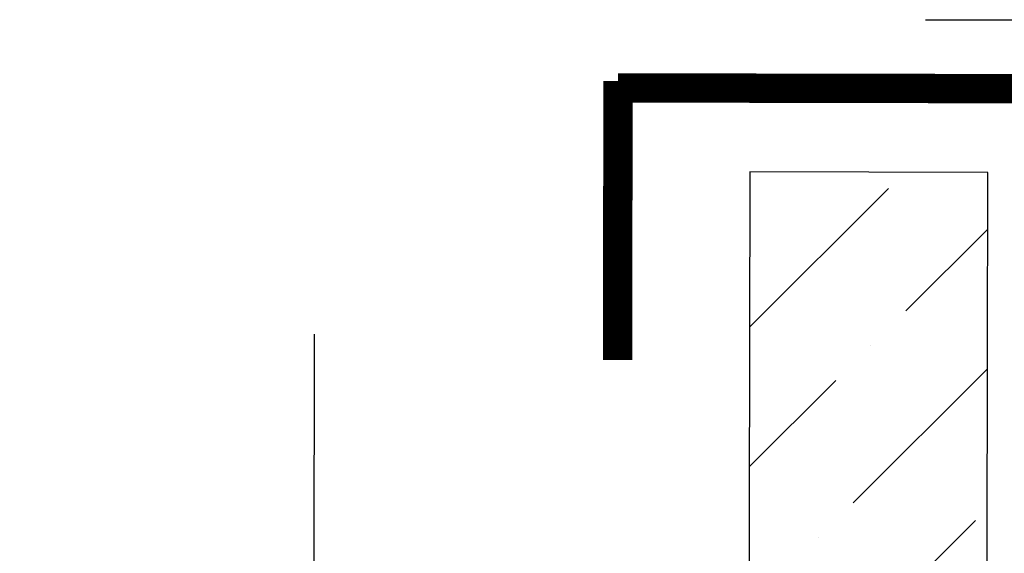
# Model space of a CAD drawing. Extents: x 0 to 361260, y 0 to 4201817.
# Tile 242 of 256: x 360063.4 to 360073.1, y 4201063.44 to 4201068.69. Entities that reach past the tile are written whole.
import ezdxf

# ---------------------------------------------------------------- set-up
doc = ezdxf.new("R2010")
doc.units = 0
doc.header["$LTSCALE"] = 0.5
doc.header["$MEASUREMENT"] = 0
doc.layers.add("navro'z", color=7, linetype='Continuous')
pattern_1 = [(44.89306041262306, (347618.2216590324, 4199382.314631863), (0.5197387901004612, 1.891792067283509), [2.433422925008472, -0.4866845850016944, 0, -0.4866845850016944])]

msp = doc.modelspace()

# ---------------------------------------------------------------- hatches: boundary and pattern name
at = {"layer": "navro'z", "transparency": 33554687}
h = msp.add_hatch(dxfattribs=at)
h.set_pattern_fill('ANSI36', color=254, scale=0.3065729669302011, angle=-0.106939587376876, style=0)
h.set_pattern_definition(pattern_1)
h.paths.add_polyline_path([(360072.9342613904, 4201067.189505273), (360070.5894784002, 4201067.193881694), (360070.5550305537, 4201048.737536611), (360072.8998135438, 4201048.733160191)])
h.paths.add_polyline_path([(360037.4843955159, 4201067.255670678), (360035.1396125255, 4201067.260047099), (360035.105164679, 4201048.803702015), (360037.4499476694, 4201048.799325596)])
h = msp.add_hatch(dxfattribs=at)
h.set_pattern_fill('ANSI36', color=0, scale=0.3065729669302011, angle=-0.106939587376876, style=0)
h.set_pattern_definition(pattern_1)
h.paths.add_polyline_path([(360072.9342613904, 4201067.189505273), (360070.5894784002, 4201067.193881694), (360070.5550305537, 4201048.737536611), (360072.8998135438, 4201048.733160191)])
h.paths.add_polyline_path([(360037.4843955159, 4201067.255670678), (360035.1396125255, 4201067.260047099), (360035.105164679, 4201048.803702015), (360037.4499476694, 4201048.799325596)])

# ---------------------------------------------------------------- linework, layer by layer
at = {"layer": "navro'z", "color": 0, "lineweight": 25, "transparency": 33554687}
for p, q in [((360072.3192633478, 4201068.693966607), (360090.084537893, 4201068.660808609)), ((360072.3351113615, 4201067.987369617, 119.8645050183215), (360090.0832191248, 4201067.954243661, 119.8645050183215))]:
    msp.add_line(p, q, dxfattribs=at)
at = {"layer": "navro'z", "color": 7, "transparency": 33554687}
msp.add_line((360066.3019191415, 4201065.595112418), (360066.2210808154, 4201022.283840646), dxfattribs=at)
msp.add_line((360066.3019191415, 4201065.595112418), (360066.2210808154, 4201022.283840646), dxfattribs=at)
at = {"layer": "navro'z", "color": 0, "transparency": 33554687, "const_width": 0.2890545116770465}
for points in [[(360069.2930197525, 4201068.089188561), (360069.2878936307, 4201065.34273323)], [(360069.2930197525, 4201068.089188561), (360069.2878936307, 4201065.34273323)], [(360069.2928941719, 4201068.021905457), (360074.1265015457, 4201068.01288377)], [(360069.2928941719, 4201068.021905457), (360074.1265015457, 4201068.01288377)]]:
    msp.add_lwpolyline(points, dxfattribs=at)
at = {"layer": "navro'z", "color": 7, "lineweight": 30, "transparency": 33554687}
msp.add_lwpolyline([(360072.9342613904, 4201067.189505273), (360070.5894784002, 4201067.193881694), (360070.5550305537, 4201048.737536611), (360072.8998135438, 4201048.733160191)], close=True, dxfattribs=at)
msp.add_lwpolyline([(360072.9342613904, 4201067.189505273), (360070.5894784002, 4201067.193881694), (360070.5550305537, 4201048.737536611), (360072.8998135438, 4201048.733160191)], close=True, dxfattribs=at)

doc.saveas('drawing.dxf')
